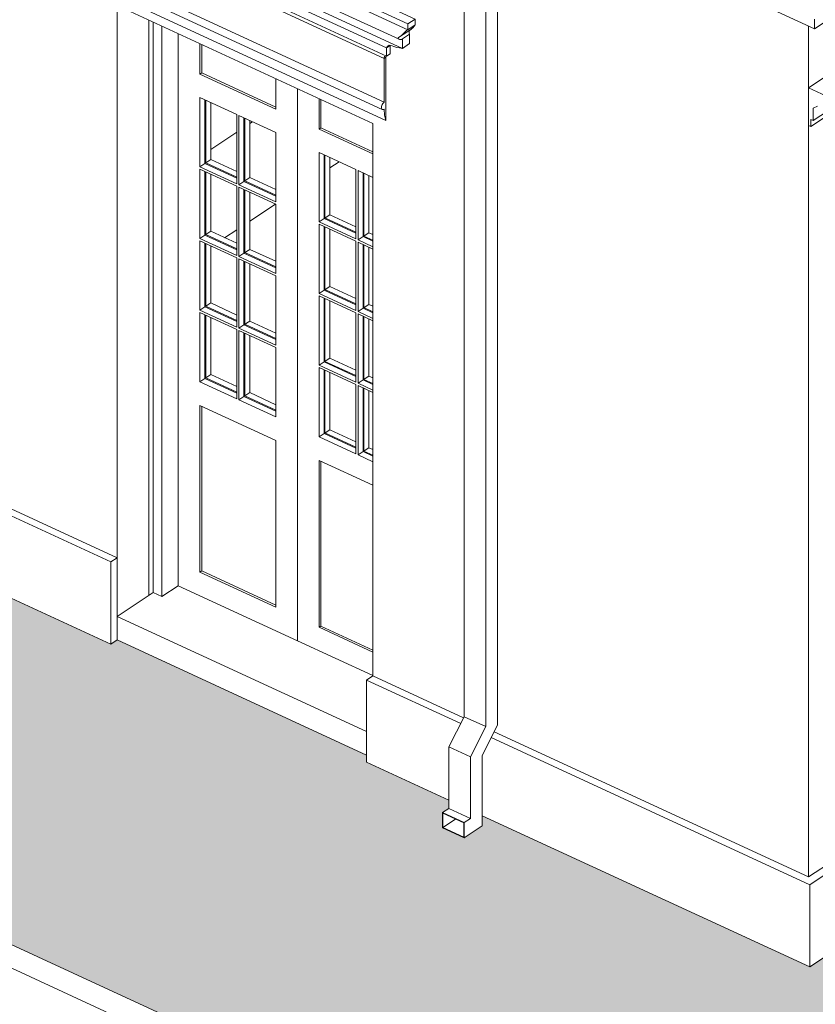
# Model space of a CAD drawing. Header units: millimetres. Extents: x -46876 to 9452, y -13755 to 24767.
# Tile 14 of 55: x -11976 to -9156, y -8375 to -4886. Entities that reach past the tile are written whole.
import ezdxf

# ---------------------------------------------------------------- set-up
doc = ezdxf.new("R2010")
doc.units = ezdxf.units.MM
for name, color, linetype, lineweight in [('A-DOOR', 31, 'Continuous', 9), ('A-FLOR', 192, 'Continuous', 9), ('A-FLOR-PATT', 8, 'Continuous', 9), ('A-GENM', 13, 'Continuous', 9), ('A-WALL', 113, 'Continuous', 9)]:
    doc.layers.add(name, color=color, linetype=linetype, lineweight=lineweight)

# ---------------------------------------------------------------- blocks, each defined once
blk = doc.blocks.new('Door_CV_Sem Chanfre - Door_CV_Sem Chanfre-V2-3D - CAPA')
at = {"layer": 'A-DOOR'}
for p, q in [((-11502.2, -4895.1), (-11502.2, -6915.9)), ((-11471.5, -6930.1), (-11471.5, -4909.2)), ((-11413.8, -4935.9), (-11413.8, -6891.8)), ((-11337, -5078.7), (-11337, -4971.3)), ((-11330.6, -4974.3), (-11330.6, -5074.4)), ((-11337, -5078.7), (-11330.6, -5074.4)), ((-11068.2, -5202.8), (-11337, -5078.7)), ((-11330.6, -5074.4), (-11068.2, -5195.6)), ((-11068.2, -5095.5), (-11068.2, -5202.8)), ((-11337, -5407.6), (-11337, -5161.9)), ((-11337, -5161.9), (-11206.5, -5222.2)), ((-10991.4, -5130.9), (-10991.4, -7086.9)), ((-10991.4, -7086.9), (-10991.4, -5130.9)), ((-11319.4, -5170.1), (-11319.4, -5395.9)), ((-11316.2, -5393.8), (-11316.2, -5171.5)), ((-11298.6, -5179.7), (-11298.6, -5382.1)), ((-10914.6, -5273.7), (-10914.6, -5166.4)), ((-10908.2, -5169.3), (-10908.2, -5269.5)), ((-11206.5, -5222.2), (-11206.5, -5467.9)), ((-11198.8, -5225.8), (-11068.2, -5286.1)), ((-11198.8, -5471.4), (-11198.8, -5225.8)), ((-11181.2, -5233.9), (-11181.2, -5459.7)), ((-11178, -5457.6), (-11178, -5235.4)), ((-11160.4, -5243.5), (-11160.4, -5445.9)), ((-11068.2, -5286.1), (-11068.2, -5531.7)), ((-10914.6, -5273.7), (-10908.2, -5269.5)), ((-10724.1, -5361.7), (-10914.6, -5273.7)), ((-10908.2, -5269.5), (-10724.1, -5354.5)), ((-10914.6, -5602.6), (-10914.6, -5357)), ((-10914.6, -5357), (-10784.1, -5417.3)), ((-10897, -5365.1), (-10897, -5590.9)), ((-10893.8, -5588.8), (-10893.8, -5366.6)), ((-11319.4, -5395.9), (-11337, -5407.6)), ((-11206.5, -5467.9), (-11337, -5407.6)), ((-11298.6, -5382.1), (-11319.4, -5395.9)), ((-11316.2, -5393.8), (-11319.4, -5395.9)), ((-11319.4, -5395.9), (-11206.5, -5448)), ((-11206.5, -5444.4), (-11316.2, -5393.8)), ((-11298.6, -5382.1), (-11206.5, -5424.6)), ((-10876.2, -5374.7), (-10876.2, -5577.1)), ((-11337, -5661.6), (-11337, -5415.9)), ((-11337, -5415.9), (-11206.5, -5476.2)), ((-11319.4, -5424), (-11319.4, -5649.9)), ((-11316.2, -5647.7), (-11316.2, -5425.5)), ((-11298.6, -5433.7), (-11298.6, -5636)), ((-10784.1, -5417.3), (-10784.1, -5662.9)), ((-10776.4, -5420.8), (-10724.1, -5445)), ((-10776.4, -5666.5), (-10776.4, -5420.8)), ((-10758.8, -5429), (-10758.8, -5654.8)), ((-10755.6, -5652.7), (-10755.6, -5430.4)), ((-10738, -5438.6), (-10738, -5641)), ((-11206.5, -5476.2), (-11206.5, -5721.8)), ((-11198.8, -5471.4), (-11181.2, -5459.7)), ((-11068.2, -5531.7), (-11198.8, -5471.4)), ((-11181.2, -5459.7), (-11160.4, -5445.9)), ((-11181.2, -5459.7), (-11178, -5457.6)), ((-11181.2, -5459.7), (-11068.2, -5511.9)), ((-11068.2, -5508.3), (-11178, -5457.6)), ((-11160.4, -5445.9), (-11068.2, -5488.4)), ((-11198.8, -5479.7), (-11068.2, -5540)), ((-11198.8, -5725.4), (-11198.8, -5479.7)), ((-11181.2, -5487.9), (-11181.2, -5713.7)), ((-11178, -5711.6), (-11178, -5489.4)), ((-11160.4, -5497.5), (-11160.4, -5699.9)), ((-11068.2, -5540), (-11068.2, -5785.7)), ((-10876.2, -5577.1), (-10897, -5590.9)), ((-10876.2, -5577.1), (-10784.1, -5619.7)), ((-10897, -5590.9), (-10914.6, -5602.6)), ((-10784.1, -5662.9), (-10914.6, -5602.6)), ((-10914.6, -5856.6), (-10914.6, -5611)), ((-10914.6, -5611), (-10784.1, -5671.3)), ((-10893.8, -5588.8), (-10897, -5590.9)), ((-10897, -5590.9), (-10784.1, -5643.1)), ((-10784.1, -5639.5), (-10893.8, -5588.8)), ((-11337, -5661.6), (-11319.4, -5649.9)), ((-11319.4, -5649.9), (-11298.6, -5636)), ((-11316.2, -5647.7), (-11319.4, -5649.9)), ((-11319.4, -5649.9), (-11206.5, -5702)), ((-11206.5, -5698.4), (-11316.2, -5647.7)), ((-11298.6, -5636), (-11206.5, -5678.6)), ((-10897, -5619.1), (-10897, -5844.9)), ((-10893.8, -5842.8), (-10893.8, -5620.6)), ((-10876.2, -5628.7), (-10876.2, -5831.1)), ((-10758.8, -5654.8), (-10738, -5641)), ((-10738, -5641), (-10724.1, -5647.4)), ((-11206.5, -5721.8), (-11337, -5661.6)), ((-11337, -5915.5), (-11337, -5669.9)), ((-11337, -5669.9), (-11206.5, -5730.2)), ((-11319.4, -5678), (-11319.4, -5903.8)), ((-11316.2, -5901.7), (-11316.2, -5679.5)), ((-10784.1, -5671.3), (-10784.1, -5916.9)), ((-10776.4, -5666.5), (-10758.8, -5654.8)), ((-10724.1, -5690.6), (-10776.4, -5666.5)), ((-10776.4, -5674.8), (-10724.1, -5699)), ((-10776.4, -5920.5), (-10776.4, -5674.8)), ((-10758.8, -5654.8), (-10755.6, -5652.7)), ((-10758.8, -5654.8), (-10724.1, -5670.8)), ((-10758.8, -5682.9), (-10758.8, -5908.8)), ((-10724.1, -5667.2), (-10755.6, -5652.7)), ((-10755.6, -5906.6), (-10755.6, -5684.4)), ((-11298.6, -5687.6), (-11298.6, -5890)), ((-11198.8, -5725.4), (-11181.2, -5713.7)), ((-11181.2, -5713.7), (-11160.4, -5699.9)), ((-11181.2, -5713.7), (-11178, -5711.6)), ((-11181.2, -5713.7), (-11068.2, -5765.9)), ((-11068.2, -5762.3), (-11178, -5711.6)), ((-11160.4, -5699.9), (-11068.2, -5742.4)), ((-10738, -5692.6), (-10738, -5894.9)), ((-11206.5, -5730.2), (-11206.5, -5975.8)), ((-11068.2, -5785.7), (-11198.8, -5725.4)), ((-11198.8, -5733.7), (-11068.2, -5794)), ((-11198.8, -5979.4), (-11198.8, -5733.7)), ((-11181.2, -5741.9), (-11181.2, -5967.7)), ((-11178, -5965.5), (-11178, -5743.3)), ((-11160.4, -5751.5), (-11160.4, -5953.9)), ((-11068.2, -5794), (-11068.2, -6039.7)), ((-10914.6, -5856.6), (-10897, -5844.9)), ((-10784.1, -5916.9), (-10914.6, -5856.6)), ((-10897, -5844.9), (-10876.2, -5831.1)), ((-10893.8, -5842.8), (-10897, -5844.9)), ((-10897, -5844.9), (-10784.1, -5897.1)), ((-10784.1, -5893.5), (-10893.8, -5842.8)), ((-10876.2, -5831.1), (-10784.1, -5873.6)), ((-11298.6, -5890), (-11319.4, -5903.8)), ((-11298.6, -5890), (-11206.5, -5932.6)), ((-10914.6, -6110.6), (-10914.6, -5864.9)), ((-10914.6, -5864.9), (-10784.1, -5925.2)), ((-10897, -5873.1), (-10897, -6098.9)), ((-10893.8, -6096.8), (-10893.8, -5874.6)), ((-10876.2, -5882.7), (-10876.2, -6085.1)), ((-10758.8, -5908.8), (-10738, -5894.9)), ((-10738, -5894.9), (-10724.1, -5901.4)), ((-11319.4, -5903.8), (-11337, -5915.5)), ((-11206.5, -5975.8), (-11337, -5915.5)), ((-11337, -6169.5), (-11337, -5923.9)), ((-11337, -5923.9), (-11206.5, -5984.1)), ((-11316.2, -5901.7), (-11319.4, -5903.8)), ((-11319.4, -5903.8), (-11206.5, -5956)), ((-11206.5, -5952.4), (-11316.2, -5901.7)), ((-10784.1, -5925.2), (-10784.1, -6170.9)), ((-10776.4, -5920.5), (-10758.8, -5908.8)), ((-10724.1, -5944.6), (-10776.4, -5920.5)), ((-10776.4, -5928.8), (-10724.1, -5952.9)), ((-10776.4, -6174.4), (-10776.4, -5928.8)), ((-10758.8, -5908.8), (-10755.6, -5906.6)), ((-10758.8, -5908.8), (-10724.1, -5924.8)), ((-10724.1, -5921.2), (-10755.6, -5906.6)), ((-11319.4, -5932), (-11319.4, -6157.8)), ((-11316.2, -6155.7), (-11316.2, -5933.5)), ((-11298.6, -5941.6), (-11298.6, -6144)), ((-11181.2, -5967.7), (-11160.4, -5953.9)), ((-11181.2, -5967.7), (-11178, -5965.5)), ((-11068.2, -6016.2), (-11178, -5965.5)), ((-11160.4, -5953.9), (-11068.2, -5996.4)), ((-10758.8, -5937.7), (-10758.8, -6162.7)), ((-10755.6, -6160.6), (-10755.6, -5938.4)), ((-10738, -5946.5), (-10738, -6148.9)), ((-11206.5, -5984.1), (-11206.5, -6229.8)), ((-11198.8, -5979.4), (-11181.2, -5967.7)), ((-11068.2, -6039.7), (-11198.8, -5979.4)), ((-11198.8, -5987.7), (-11068.2, -6048)), ((-11198.8, -6233.3), (-11198.8, -5987.7)), ((-11181.2, -5967.7), (-11068.2, -6019.8)), ((-11181.2, -5995.8), (-11181.2, -6221.7)), ((-11178, -6219.5), (-11178, -5997.3)), ((-11160.4, -6005.4), (-11160.4, -6207.8)), ((-11068.2, -6048), (-11068.2, -6293.6)), ((-10897, -6098.9), (-10914.6, -6110.6)), ((-10876.2, -6085.1), (-10897, -6098.9)), ((-10893.8, -6096.8), (-10897, -6098.9)), ((-10897, -6098.9), (-10784.1, -6151.1)), ((-10784.1, -6147.4), (-10893.8, -6096.8)), ((-10876.2, -6085.1), (-10784.1, -6127.6)), ((-10784.1, -6170.9), (-10914.6, -6110.6)), ((-10914.6, -6364.6), (-10914.6, -6118.9)), ((-10914.6, -6118.9), (-10784.1, -6179.2)), ((-10897, -6127.1), (-10897, -6352.9)), ((-10893.8, -6350.7), (-10893.8, -6128.5)), ((-10876.2, -6136.7), (-10876.2, -6339.1)), ((-11337, -6169.5), (-11319.4, -6157.8)), ((-11206.5, -6229.8), (-11337, -6169.5)), ((-11319.4, -6157.8), (-11298.6, -6144)), ((-11316.2, -6155.7), (-11319.4, -6157.8)), ((-11319.4, -6157.8), (-11206.5, -6210)), ((-11206.5, -6206.4), (-11316.2, -6155.7)), ((-11298.6, -6144), (-11206.5, -6186.5)), ((-10776.4, -6174.4), (-10758.8, -6162.7)), ((-10724.1, -6198.6), (-10776.4, -6174.4)), ((-10758.8, -6162.7), (-10738, -6148.9)), ((-10758.8, -6162.7), (-10755.6, -6160.6)), ((-10758.8, -6162.7), (-10724.1, -6178.8)), ((-10724.1, -6175.2), (-10755.6, -6160.6)), ((-10738, -6148.9), (-10724.1, -6155.3)), ((-11181.2, -6221.7), (-11160.4, -6207.8)), ((-11160.4, -6207.8), (-11068.2, -6250.4)), ((-10784.1, -6179.2), (-10784.1, -6424.9)), ((-10776.4, -6182.8), (-10724.1, -6206.9)), ((-10776.4, -6428.4), (-10776.4, -6182.8)), ((-10758.8, -6190.9), (-10758.8, -6416.7)), ((-10755.6, -6414.6), (-10755.6, -6192.4)), ((-10738, -6200.5), (-10738, -6402.9)), ((-11198.8, -6233.3), (-11181.2, -6221.7)), ((-11068.2, -6293.6), (-11198.8, -6233.3)), ((-11181.2, -6221.7), (-11178, -6219.5)), ((-11181.2, -6221.7), (-11068.2, -6273.8)), ((-11068.2, -6270.2), (-11178, -6219.5)), ((-11337, -6844), (-11337, -6252.8)), ((-11337, -6252.8), (-11068.2, -6376.9)), ((-11330.6, -6255.7), (-11330.6, -6839.7)), ((-10897, -6352.9), (-10876.2, -6339.1)), ((-10876.2, -6339.1), (-10784.1, -6381.6)), ((-11068.2, -6376.9), (-11068.2, -6968.1)), ((-10914.6, -6364.6), (-10897, -6352.9)), ((-10784.1, -6424.9), (-10914.6, -6364.6)), ((-10893.8, -6350.7), (-10897, -6352.9)), ((-10897, -6352.9), (-10784.1, -6405)), ((-10784.1, -6401.4), (-10893.8, -6350.7)), ((-10776.4, -6428.4), (-10758.8, -6416.7)), ((-10758.8, -6416.7), (-10738, -6402.9)), ((-10758.8, -6416.7), (-10755.6, -6414.6)), ((-10758.8, -6416.7), (-10724.1, -6432.7)), ((-10724.1, -6429.1), (-10755.6, -6414.6)), ((-10738, -6402.9), (-10724.1, -6409.3)), ((-10914.6, -7039.1), (-10914.6, -6447.8)), ((-10914.6, -6447.8), (-10724.1, -6535.8)), ((-10908.2, -6450.8), (-10908.2, -7034.8)), ((-10724.1, -6452.6), (-10776.4, -6428.4)), ((-11330.6, -6839.7), (-11337, -6844)), ((-11068.2, -6968.1), (-11337, -6844)), ((-11330.6, -6839.7), (-11068.2, -6960.9)), ((-11471.5, -6930.1), (-11413.8, -6891.8)), ((-11413.8, -6891.8), (-10991.4, -7086.9)), ((-11502.2, -6915.9), (-11471.5, -6930.1)), ((-10908.2, -7034.8), (-10914.6, -7039.1)), ((-10724.1, -7127.1), (-10914.6, -7039.1)), ((-10908.2, -7034.8), (-10724.1, -7119.8)), ((-10991.4, -7086.9), (-10724.1, -7210.3))]:
    blk.add_line(p, q, dxfattribs=at)
blk = doc.blocks.new('ornamento esquadrias - ornamento esquadrias-V37-3D - CAPA')
at = {"layer": 'A-GENM'}
for p, q in [((-11779.8, -4327.2), (-11805.4, -4344.2)), ((-10600.2, -4900.8), (-11805.4, -4344.2)), ((-11805.4, -4344.2), (-11805.4, -4365)), ((-11779.8, -4327.2), (-10574.6, -4883.8)), ((-11805.4, -4365), (-10600.2, -4921.6)), ((-11795.1, -4418.1), (-10631.4, -4955.5)), ((-11786.2, -4422.1), (-11786.2, -4448.8)), ((-10619.4, -4987.7), (-11786.2, -4448.8)), ((-11786.2, -4448.8), (-10619.4, -4987.7)), ((-11704.3, -4511.1), (-10675.7, -4986.1)), ((-10675.7, -4986.1), (-11704.3, -4511.1)), ((-11704.3, -4511.1), (-11704.3, -4540.2)), ((-10675.7, -5015.2), (-11704.3, -4540.2)), ((-11704.3, -4540.2), (-10675.7, -5015.2)), ((-10684.4, -5023.5), (-11682.8, -4562.4)), ((-11682.8, -4562.4), (-11682.8, -4717.2)), ((-11682.8, -4562.4), (-10684.4, -5023.5)), ((-11689, -4743.3), (-10690.7, -5204.3)), ((-11682.8, -4717.2), (-10684.4, -5178.2)), ((-10678, -5243.1), (-11676.4, -4782)), ((-10574.6, -4883.8), (-10600.2, -4900.8)), ((-10574.6, -4883.8), (-10574.6, -4904.6)), ((-10629.2, -4947), (-10587.6, -4919.3)), ((-10600.2, -4921.6), (-10600.2, -4900.8)), ((-10600.2, -4921.6), (-10574.6, -4904.6)), ((-10600.2, -4921.6), (-10574.6, -4904.6)), ((-10588.9, -4920.1), (-10630.5, -4947.7)), ((-10593.8, -4937.3), (-10619.4, -4954.4)), ((-10593.8, -4937.3), (-10619.4, -4954.4)), ((-10619.4, -4987.7), (-10619.4, -4954.4)), ((-10593.8, -4937.3), (-10593.8, -4970.7)), ((-10662.9, -4977.6), (-10675.7, -4986.1)), ((-10662.9, -4977.6), (-10675.7, -4986.1)), ((-10675.7, -5015.2), (-10675.7, -4986.1)), ((-10662.9, -4977.6), (-10662.9, -5006.7)), ((-10619.4, -4987.7), (-10593.8, -4970.7)), ((-10619.4, -4987.7), (-10593.8, -4970.7)), ((-10678, -5019.2), (-10684.4, -5023.5)), ((-10678, -5019.2), (-10684.4, -5023.5)), ((-10684.4, -5178.2), (-10684.4, -5023.5)), ((-10677.2, -5014.6), (-10678, -5019.2)), ((-10678, -5019.2), (-10678, -5243.1)), ((-10675.7, -5015.2), (-10662.9, -5006.7)), ((-10675.7, -5015.2), (-10662.9, -5006.7))]:
    blk.add_line(p, q, dxfattribs=at)
for points in [[(-11807.1, -4404.3, 0), (-11810.5, -4398.7, 0), (-11812.8, -4392.5, 0), (-11814, -4386.1, 0), (-11813.8, -4379.7, 0), (-11812.2, -4373.7, 0), (-11809.3, -4368.6, 0), (-11805.4, -4365, 0)], [(-11794, -4418.5, 0), (-11796.1, -4417.5, 0), (-11798.4, -4415.4, 0), (-11800.9, -4412.1, 0), (-11803.8, -4408.2, 0), (-11807.1, -4404.3, 0)], [(-11786.2, -4448.8, 0), (-11773.3, -4456, 0), (-11760.6, -4464.1, 0), (-11748.2, -4472, 0), (-11736.1, -4479.2, 0)], [(-11736.1, -4479.2, 0), (-11729.8, -4482.3, 0), (-11723.4, -4486.4, 0), (-11717.1, -4491.5, 0), (-11711.6, -4497.3, 0), (-11707.2, -4503.9, 0), (-11704.3, -4511.1, 0)], [(-11704.3, -4540.2, 0), (-11699.3, -4542.9, 0), (-11694.4, -4545.9, 0), (-11690.1, -4549.4, 0), (-11686.5, -4553.3, 0), (-11683.9, -4557.7, 0), (-11682.8, -4562.4, 0)], [(-11689, -4743.3, 0), (-11689.5, -4743, 0), (-11691.1, -4741.4, 0), (-11692, -4739.1, 0), (-11692.4, -4736, 0), (-11692, -4732.6, 0), (-11691.1, -4728.9, 0), (-11689.5, -4725.3, 0), (-11687.6, -4722, 0), (-11685.2, -4719.2, 0), (-11682.8, -4717.2, 0)], [(-11676.4, -4782, 0), (-11681.2, -4763.6, 0), (-11682.7, -4746.5, 0)], [(-10574.6, -4904.6, 0), (-10580.8, -4913.5, 0), (-10588.9, -4920.1, 0)], [(-10630.5, -4947.7, 0), (-10633.2, -4948.8, 0), (-10634.7, -4950.7, 0), (-10634.4, -4952.9, 0), (-10632.7, -4954.8, 0)], [(-10600.2, -4921.6, 0), (-10604.7, -4924.9, 0), (-10609.4, -4929.1, 0), (-10614.2, -4933.7, 0), (-10618.7, -4938.1, 0), (-10623, -4942, 0), (-10626.9, -4945.3, 0), (-10630.5, -4947.7, 0)], [(-10629.9, -4956.1, 0), (-10626.5, -4956.5, 0), (-10622.9, -4956, 0), (-10619.4, -4954.4, 0)], [(-10593.8, -4923.3, 0), (-10595, -4925.9, 0), (-10595.5, -4929.4, 0), (-10595, -4933.3, 0), (-10593.8, -4937.3, 0)], [(-10675.7, -4986.1, 0), (-10673.1, -4981.5, 0), (-10669.8, -4978.4, 0), (-10665.9, -4976.9, 0), (-10661.2, -4977, 0), (-10655.7, -4978.3, 0), (-10649.6, -4981, 0)], [(-10649.6, -4981, 0), (-10639.2, -4984.2, 0), (-10630.2, -4986.1, 0), (-10623.3, -4987.1, 0), (-10619.4, -4987.7, 0)], [(-10684.4, -5023.5, 0), (-10684.2, -5019.5, 0), (-10683.5, -5016.5, 0), (-10682.4, -5014.8, 0)], [(-10680.8, -5014, 0), (-10678.7, -5014.2, 0), (-10675.7, -5015.2, 0)], [(-10684.4, -5178.2, 0), (-10686.9, -5180.3, 0), (-10689.2, -5183.1, 0), (-10691.2, -5186.4, 0), (-10692.7, -5190, 0), (-10693.7, -5193.6, 0), (-10694, -5197.1, 0), (-10693.7, -5200.1, 0), (-10692.7, -5202.5, 0), (-10691.2, -5204.1, 0), (-10689.2, -5204.7, 0), (-10686.9, -5204.4, 0), (-10684.4, -5203.2, 0)], [(-10684.4, -5203.2, 0), (-10682.9, -5224.7, 0), (-10678, -5243.1, 0)]]:
    blk.add_polyline3d(points, dxfattribs=at)
blk = doc.blocks.new('Generic Models 1 - Generic Models 24-4258923-3D - CAPA')
at = {"layer": 'A-GENM'}
for p, q in [((-10282.1, -7386.2), (-10282.1, -4430.6)), ((-10400.6, -7356), (-10400.6, -4456.7)), ((-10323.8, -4484.4), (-10323.8, -7391.4)), ((-10455, -7462.9), (-10400.6, -7356)), ((-10400.6, -7356), (-10323.8, -7391.4)), ((-10323.8, -7391.4), (-10378.2, -7498.3)), ((-10336.6, -7493.1), (-10282.1, -7386.2)), ((-10455, -7462.9), (-10378.2, -7498.3)), ((-10455, -7681), (-10455, -7462.9)), ((-10378.2, -7498.3), (-10378.2, -7716.5)), ((-10336.6, -7742.9), (-10336.6, -7493.1)), ((-10477.4, -7695.9), (-10455, -7681)), ((-10400.6, -7731.3), (-10477.4, -7695.9)), ((-10477.4, -7695.9), (-10477.4, -7750)), ((-10475.9, -7749), (-10475.9, -7698.2)), ((-10475.9, -7698.2), (-10402.2, -7732.3)), ((-10455, -7681), (-10378.2, -7716.5)), ((-10475.9, -7749), (-10430.8, -7719.1)), ((-10402.2, -7732.3), (-10402.2, -7783.1)), ((-10378.2, -7716.5), (-10400.6, -7731.3)), ((-10400.6, -7785.5), (-10400.6, -7731.3)), ((-10400.6, -7785.5), (-10336.6, -7742.9)), ((-10477.4, -7750), (-10400.6, -7785.5)), ((-10402.2, -7783.1), (-10475.9, -7749))]:
    blk.add_line(p, q, dxfattribs=at)
blk = doc.blocks.new('ORNAMENTO SUPERIOR - ORNAMENTO SUPERIOR-4323885-3D - CAPA')
at = {"layer": 'A-GENM'}
for p, q in [((784.9, 1683.4), (-9159.1, -4918.4)), ((-9159.1, -4918.4), (-10348.9, -4368.9)), ((-9159.1, -4883.9), (-9159.1, -4918.4))]:
    blk.add_line(p, q, dxfattribs=at)
blk = doc.blocks.new('Embasamento - Embasamento-4325691-3D - CAPA')
at = {"layer": 'A-GENM'}
for p, q in [((-11630.3, -6792.8), (-13358.2, -5994.8)), ((-13380.6, -6009.7), (-11652.7, -6807.6)), ((-11652.7, -7099.1), (-13380.6, -6301.1)), ((-11630.3, -6792.8), (-11652.7, -6807.6)), ((-11630.3, -7084.2), (-11630.3, -6792.8)), ((-11652.7, -6807.6), (-11652.7, -7099.1)), ((-11652.7, -7099.1), (-11630.3, -7084.2)), ((-10746.5, -7226.1), (-10724.1, -7211.3)), ((-10402.5, -7359.8), (-10724.1, -7211.3)), ((-10746.5, -7517.6), (-10746.5, -7226.1)), ((-10746.5, -7226.1), (-10412.9, -7380.2)), ((-10304.6, -7430.2), (-9176, -7951.4)), ((-9180.5, -7924.1), (-10294.2, -7409.8)), ((-10455, -7652.2), (-10746.5, -7517.6)), ((-9176, -8242.9), (-10336.6, -7706.9)), ((-9090.1, -7864.1), (-9180.5, -7924.1)), ((-9176, -7951.4), (-9063.3, -7876.5)), ((-9176, -8242.9), (-9176, -7951.4)), ((-9052, -8160.5), (-9176, -8242.9))]:
    blk.add_line(p, q, dxfattribs=at)
blk = doc.blocks.new('ORNAMENTO 2 - ORNAMENTO 2-4325827-3D - CAPA')
at = {"layer": 'A-GENM'}
for p, q in [((-9057.5, -5045.7), (-9180.5, -5127.3)), ((-9103.6, -5162.8), (-9180.5, -5127.3)), ((-9180.5, -5127.3), (-9180.5, -5261.3)), ((-9041.3, -5162.2), (-9164.3, -5243.8)), ((-9049.3, -5183.5), (-9172.3, -5265.1)), ((-9164.3, -5199.2), (-9149, -5192.4)), ((-9164.3, -5243.8), (-9164.3, -5199.2)), ((-9180.5, -5261.3), (-9172.3, -5265.1)), ((-9172.3, -5265.1), (-9172.3, -5240.1)), ((-9172.3, -5240.1), (-9164.3, -5243.8))]:
    blk.add_line(p, q, dxfattribs=at)

msp = doc.modelspace()

# ---------------------------------------------------------------- hatches: boundary and pattern name
at = {"layer": 'A-FLOR-PATT'}
msp.add_hatch(color=256, dxfattribs=at).paths.add_polyline_path([(-9658.5, -9061.3), (-9497.3, -9059.3), (-9308, -9047.7), (-9153.6, -9031.5), (-9021.9, -9012.7), (-8869.3, -8983.9), (-8721.1, -8948.7), (-8578.2, -8907.4), (-8441.5, -8860.1), (-8311.7, -8807.1), (-8189.5, -8748.8), (5156, 111.2), (4426.6, 448), (4030.9, 185.3), (4024.5, 353.9), (4020.1, 518), (509.6, -1812.6), (509.6, -1849.3), (226.2, -2037.5), (193.6, -2022.4), (-8736, -7950.7), (-8736, -7987.4), (-9019.4, -8175.6), (-9052, -8160.5), (-9176, -8242.9), (-10336.6, -7706.9), (-10336.6, -7742.9), (-10402.2, -7784.8), (-10477.4, -7749), (-10475.9, -7694.9), (-10455, -7681), (-10455, -7652.2), (-10746.5, -7517.6), (-10746.5, -7492.3), (-11630.3, -7084.2), (-11652.7, -7099.1), (-13380.6, -6301.1), (-13382.1, -6275.2), (-14264.4, -5867.7), (-14318.8, -5903.9), (-14439.1, -5849.9), (-15495.9, -6551.5), (-10137.1, -9026.2), (-9979.4, -9044.7), (-9819.5, -9056.4)], flags=0)

# ---------------------------------------------------------------- linework, layer by layer
at = {"layer": 'A-FLOR'}
for p, q in [((-11151.1, -5247.8), (-11160.4, -5253.9)), ((-11206.5, -5284.5), (-11298.6, -5345.7)), ((-10876.2, -5411), (-10844, -5389.6)), ((-11160.4, -5599.7), (-11069.5, -5539.4)), ((-11249.4, -5658.8), (-11206.5, -5630.3)), ((-11298.6, -5691.5), (-11295.2, -5689.2)), ((-15495.9, -6551.5), (-10137.1, -9026.2)), ((-15495.9, -6634.7), (-10137.1, -9109.5)), ((-10746.5, -7492.3), (-11630.3, -7084.2))]:
    msp.add_line(p, q, dxfattribs=at)
at = {"layer": 'A-WALL'}
for p, q in [((-11630.3, -7000.9), (-11630.3, -4835.9)), ((-11630.3, -4835.9), (-10724.1, -5254.4)), ((-11518.2, -4887.7), (-11518.2, -6926.5)), ((-9180.5, -4908.5), (-9180.5, -7924.1)), ((-10724.1, -5254.4), (-10724.1, -7211.3)), ((-11630.3, -7000.9), (-11502.2, -6915.9)), ((-10746.5, -7409.1), (-11630.3, -7000.9))]:
    msp.add_line(p, q, dxfattribs=at)

# ---------------------------------------------------------------- block references
at = {"layer": 'A-DOOR'}
msp.add_blockref('Door_CV_Sem Chanfre - Door_CV_Sem Chanfre-V2-3D - CAPA', (0, 0), dxfattribs=at)
at = {"layer": 'A-GENM'}
for name in ['Generic Models 1 - Generic Models 24-4258923-3D - CAPA', 'ORNAMENTO SUPERIOR - ORNAMENTO SUPERIOR-4323885-3D - CAPA', 'Embasamento - Embasamento-4325691-3D - CAPA', 'ORNAMENTO 2 - ORNAMENTO 2-4325827-3D - CAPA', 'ornamento esquadrias - ornamento esquadrias-V37-3D - CAPA']:
    msp.add_blockref(name, (0, 0), dxfattribs=at)

doc.saveas('drawing.dxf')
